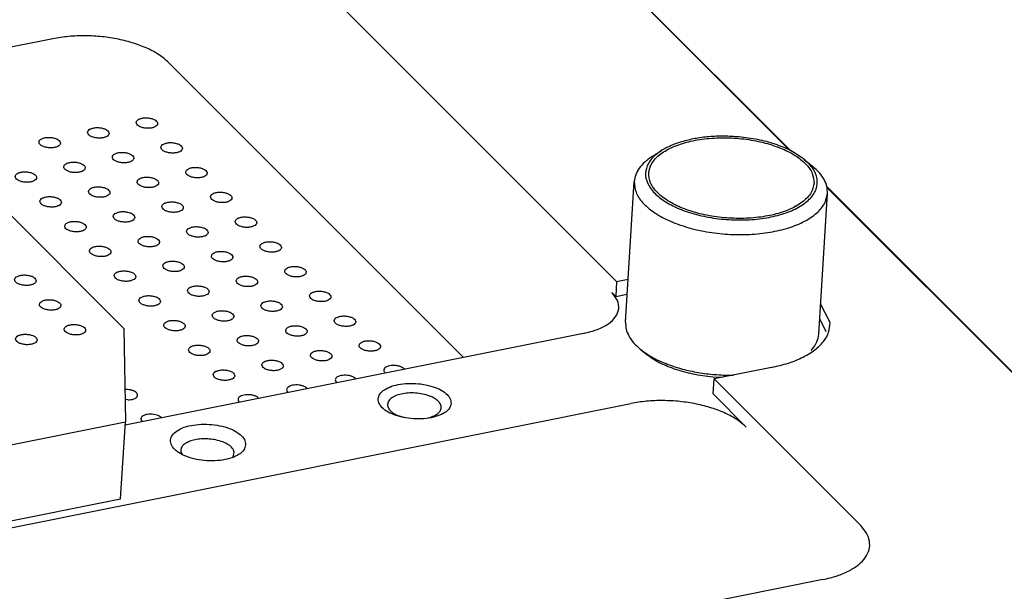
# Model space of a CAD drawing. Header units: inches. Extents: x 155 to 996, y 103 to 697.
# Tile 25 of 81: x 407 to 453, y 350 to 377. Entities that reach past the tile are written whole.
import ezdxf

# ---------------------------------------------------------------- set-up
doc = ezdxf.new("R2010")
doc.units = ezdxf.units.IN

# ---------------------------------------------------------------- blocks, each defined once
blk = doc.blocks.new('PCB2__1', base_point=(377.145, 358.263))
at = {"color": 7, "linetype": 'Continuous'}
for p, q in [((424.318, 360.53), (424.29, 360.548)), ((425.18, 360.727), (425.192, 360.705)), ((422.058, 360.077), (422.03, 360.095)), ((422.92, 360.274), (422.932, 360.252)), ((412.195, 359.763), (412.245, 359.768)), ((419.798, 359.623), (419.771, 359.642)), ((420.66, 359.82), (420.673, 359.799)), ((412.324, 359.28), (412.203, 359.293)), ((417.539, 359.17), (417.511, 359.188)), ((418.401, 359.367), (418.413, 359.345)), ((413.019, 358.263), (412.991, 358.282)), ((413.881, 358.46), (413.893, 358.439))]:
    blk.add_line(p, q, dxfattribs=at)
for points, knots in [([(412.719, 372.196), (412.725, 372.166), (412.738, 372.098), (412.834, 372.023), (412.961, 371.964), (413.119, 371.927), (413.288, 371.917), (413.449, 371.934), (413.584, 371.976), (413.683, 372.04), (413.73, 372.134), (413.695, 372.232), (413.605, 372.308), (413.476, 372.367), (413.318, 372.403), (413.149, 372.413), (412.987, 372.397), (412.854, 372.354), (412.749, 372.291), (412.729, 372.225), (412.719, 372.196)], [0, 0, 0, 0, 0.088201, 0.201564, 0.345167, 0.510862, 0.68451, 0.850206, 0.993808, 1.107172, 1.195372, 1.283573, 1.396937, 1.540539, 1.706235, 1.879883, 2.045578, 2.189181, 2.302544, 2.390745, 2.390745, 2.390745, 2.390745]), ([(410.46, 371.743), (410.465, 371.713), (410.478, 371.645), (410.574, 371.569), (410.701, 371.51), (410.859, 371.474), (411.028, 371.464), (411.189, 371.48), (411.324, 371.523), (411.423, 371.587), (411.47, 371.68), (411.435, 371.779), (411.345, 371.854), (411.216, 371.913), (411.058, 371.95), (410.889, 371.96), (410.728, 371.943), (410.595, 371.901), (410.49, 371.837), (410.469, 371.771), (410.46, 371.743)], [0, 0, 0, 0, 0.088201, 0.201564, 0.345167, 0.510862, 0.68451, 0.850206, 0.993808, 1.107172, 1.195372, 1.283573, 1.396937, 1.540539, 1.706235, 1.879883, 2.045578, 2.189181, 2.302544, 2.390745, 2.390745, 2.390745, 2.390745]), ([(408.2, 371.289), (408.205, 371.26), (408.218, 371.192), (408.314, 371.116), (408.441, 371.057), (408.6, 371.021), (408.768, 371.01), (408.929, 371.027), (409.065, 371.07), (409.163, 371.133), (409.21, 371.227), (409.175, 371.326), (409.085, 371.401), (408.956, 371.46), (408.798, 371.497), (408.63, 371.507), (408.468, 371.49), (408.335, 371.447), (408.23, 371.384), (408.209, 371.318), (408.2, 371.289)], [0, 0, 0, 0, 0.088201, 0.201564, 0.345167, 0.510862, 0.68451, 0.850206, 0.993808, 1.107172, 1.195372, 1.283573, 1.396937, 1.540539, 1.706235, 1.879883, 2.045578, 2.189181, 2.302544, 2.390745, 2.390745, 2.390745, 2.390745]), ([(413.871, 371.043), (413.877, 371.013), (413.889, 370.946), (413.986, 370.87), (414.112, 370.811), (414.271, 370.774), (414.439, 370.764), (414.601, 370.781), (414.736, 370.824), (414.835, 370.887), (414.882, 370.981), (414.846, 371.079), (414.756, 371.155), (414.627, 371.214), (414.469, 371.25), (414.301, 371.261), (414.139, 371.244), (414.006, 371.201), (413.901, 371.138), (413.88, 371.072), (413.871, 371.043)], [0, 0, 0, 0, 0.088201, 0.201564, 0.345167, 0.510862, 0.68451, 0.850206, 0.993808, 1.107172, 1.195372, 1.283573, 1.396937, 1.540539, 1.706235, 1.879883, 2.045578, 2.189181, 2.302544, 2.390745, 2.390745, 2.390745, 2.390745]), ([(411.611, 370.59), (411.617, 370.56), (411.629, 370.492), (411.726, 370.417), (411.853, 370.358), (412.011, 370.321), (412.18, 370.311), (412.341, 370.328), (412.476, 370.37), (412.575, 370.434), (412.622, 370.528), (412.587, 370.626), (412.496, 370.702), (412.367, 370.761), (412.21, 370.797), (412.041, 370.807), (411.879, 370.791), (411.746, 370.748), (411.641, 370.685), (411.62, 370.619), (411.611, 370.59)], [0, 0, 0, 0, 0.088201, 0.201564, 0.345167, 0.510862, 0.68451, 0.850206, 0.993808, 1.107172, 1.195372, 1.283573, 1.396937, 1.540539, 1.706235, 1.879883, 2.045578, 2.189181, 2.302544, 2.390745, 2.390745, 2.390745, 2.390745]), ([(409.351, 370.137), (409.357, 370.107), (409.37, 370.039), (409.466, 369.963), (409.593, 369.904), (409.751, 369.868), (409.92, 369.858), (410.081, 369.874), (410.216, 369.917), (410.315, 369.981), (410.362, 370.074), (410.327, 370.173), (410.237, 370.248), (410.108, 370.307), (409.95, 370.344), (409.781, 370.354), (409.62, 370.337), (409.486, 370.295), (409.382, 370.231), (409.361, 370.165), (409.351, 370.137)], [0, 0, 0, 0, 0.088201, 0.201564, 0.345167, 0.510862, 0.68451, 0.850206, 0.993808, 1.107172, 1.195372, 1.283573, 1.396937, 1.540539, 1.706235, 1.879883, 2.045578, 2.189181, 2.302544, 2.390745, 2.390745, 2.390745, 2.390745]), ([(415.023, 369.89), (415.028, 369.861), (415.041, 369.793), (415.137, 369.717), (415.264, 369.658), (415.423, 369.622), (415.591, 369.611), (415.752, 369.628), (415.887, 369.671), (415.986, 369.735), (416.033, 369.828), (415.998, 369.927), (415.908, 370.002), (415.779, 370.061), (415.621, 370.098), (415.453, 370.108), (415.291, 370.091), (415.158, 370.048), (415.053, 369.985), (415.032, 369.919), (415.023, 369.89)], [0, 0, 0, 0, 0.088201, 0.201564, 0.345167, 0.510862, 0.68451, 0.850206, 0.993808, 1.107172, 1.195372, 1.283573, 1.396937, 1.540539, 1.706235, 1.879883, 2.045578, 2.189181, 2.302544, 2.390745, 2.390745, 2.390745, 2.390745]), ([(407.092, 369.683), (407.097, 369.654), (407.11, 369.586), (407.206, 369.51), (407.333, 369.451), (407.492, 369.415), (407.66, 369.404), (407.821, 369.421), (407.957, 369.464), (408.055, 369.527), (408.102, 369.621), (408.067, 369.72), (407.977, 369.795), (407.848, 369.854), (407.69, 369.89), (407.522, 369.901), (407.36, 369.884), (407.227, 369.841), (407.122, 369.778), (407.101, 369.712), (407.092, 369.683)], [0, 0, 0, 0, 0.088201, 0.201564, 0.345167, 0.510862, 0.68451, 0.850206, 0.993808, 1.107172, 1.195372, 1.283573, 1.396937, 1.540539, 1.706235, 1.879883, 2.045578, 2.189181, 2.302544, 2.390745, 2.390745, 2.390745, 2.390745]), ([(412.763, 369.437), (412.768, 369.407), (412.781, 369.34), (412.877, 369.264), (413.004, 369.205), (413.163, 369.168), (413.331, 369.158), (413.492, 369.175), (413.628, 369.218), (413.727, 369.281), (413.774, 369.375), (413.738, 369.473), (413.648, 369.549), (413.519, 369.608), (413.361, 369.644), (413.193, 369.655), (413.031, 369.638), (412.898, 369.595), (412.793, 369.532), (412.772, 369.466), (412.763, 369.437)], [0, 0, 0, 0, 0.088201, 0.201564, 0.345167, 0.510862, 0.68451, 0.850206, 0.993808, 1.107172, 1.195372, 1.283573, 1.396937, 1.540539, 1.706235, 1.879883, 2.045578, 2.189181, 2.302544, 2.390745, 2.390745, 2.390745, 2.390745]), ([(410.503, 368.984), (410.509, 368.954), (410.521, 368.886), (410.618, 368.811), (410.744, 368.752), (410.903, 368.715), (411.072, 368.705), (411.233, 368.722), (411.368, 368.764), (411.467, 368.828), (411.514, 368.922), (411.479, 369.02), (411.388, 369.096), (411.259, 369.155), (411.102, 369.191), (410.933, 369.201), (410.771, 369.185), (410.638, 369.142), (410.533, 369.078), (410.512, 369.013), (410.503, 368.984)], [0, 0, 0, 0, 0.088201, 0.201564, 0.345167, 0.510862, 0.68451, 0.850206, 0.993808, 1.107172, 1.195372, 1.283573, 1.396937, 1.540539, 1.706235, 1.879883, 2.045578, 2.189181, 2.302544, 2.390745, 2.390745, 2.390745, 2.390745]), ([(408.243, 368.531), (408.249, 368.501), (408.262, 368.433), (408.358, 368.357), (408.485, 368.298), (408.643, 368.262), (408.812, 368.251), (408.973, 368.268), (409.108, 368.311), (409.207, 368.375), (409.254, 368.468), (409.219, 368.567), (409.129, 368.642), (409, 368.701), (408.842, 368.738), (408.673, 368.748), (408.511, 368.731), (408.378, 368.689), (408.273, 368.625), (408.253, 368.559), (408.243, 368.531)], [0, 0, 0, 0, 0.088201, 0.201564, 0.345167, 0.510862, 0.68451, 0.850206, 0.993808, 1.107172, 1.195372, 1.283573, 1.396937, 1.540539, 1.706235, 1.879883, 2.045578, 2.189181, 2.302544, 2.390745, 2.390745, 2.390745, 2.390745]), ([(416.174, 368.738), (416.18, 368.708), (416.193, 368.64), (416.289, 368.564), (416.416, 368.505), (416.574, 368.469), (416.743, 368.459), (416.904, 368.475), (417.039, 368.518), (417.138, 368.582), (417.185, 368.675), (417.15, 368.774), (417.06, 368.849), (416.931, 368.908), (416.773, 368.945), (416.604, 368.955), (416.442, 368.938), (416.309, 368.896), (416.204, 368.832), (416.184, 368.766), (416.174, 368.738)], [0, 0, 0, 0, 0.088201, 0.201564, 0.345167, 0.510862, 0.68451, 0.850206, 0.993808, 1.107172, 1.195372, 1.283573, 1.396937, 1.540539, 1.706235, 1.879883, 2.045578, 2.189181, 2.302544, 2.390745, 2.390745, 2.390745, 2.390745]), ([(413.915, 368.284), (413.92, 368.255), (413.933, 368.187), (414.029, 368.111), (414.156, 368.052), (414.314, 368.016), (414.483, 368.005), (414.644, 368.022), (414.779, 368.065), (414.878, 368.128), (414.925, 368.222), (414.89, 368.321), (414.8, 368.396), (414.671, 368.455), (414.513, 368.492), (414.344, 368.502), (414.183, 368.485), (414.05, 368.442), (413.945, 368.379), (413.924, 368.313), (413.915, 368.284)], [0, 0, 0, 0, 0.088201, 0.201564, 0.345167, 0.510862, 0.68451, 0.850206, 0.993808, 1.107172, 1.195372, 1.283573, 1.396937, 1.540539, 1.706235, 1.879883, 2.045578, 2.189181, 2.302544, 2.390745, 2.390745, 2.390745, 2.390745]), ([(411.655, 367.831), (411.66, 367.801), (411.673, 367.734), (411.769, 367.658), (411.896, 367.599), (412.055, 367.562), (412.223, 367.552), (412.384, 367.569), (412.52, 367.612), (412.618, 367.675), (412.665, 367.769), (412.63, 367.867), (412.54, 367.943), (412.411, 368.002), (412.253, 368.038), (412.085, 368.049), (411.923, 368.032), (411.79, 367.989), (411.685, 367.926), (411.664, 367.86), (411.655, 367.831)], [0, 0, 0, 0, 0.088201, 0.201564, 0.345167, 0.510862, 0.68451, 0.850206, 0.993808, 1.107172, 1.195372, 1.283573, 1.396937, 1.540539, 1.706235, 1.879883, 2.045578, 2.189181, 2.302544, 2.390745, 2.390745, 2.390745, 2.390745]), ([(417.326, 367.585), (417.332, 367.555), (417.344, 367.487), (417.441, 367.412), (417.567, 367.353), (417.726, 367.316), (417.894, 367.306), (418.056, 367.323), (418.191, 367.365), (418.29, 367.429), (418.337, 367.523), (418.301, 367.621), (418.211, 367.697), (418.082, 367.756), (417.924, 367.792), (417.756, 367.802), (417.594, 367.786), (417.461, 367.743), (417.356, 367.68), (417.335, 367.614), (417.326, 367.585)], [0, 0, 0, 0, 0.088201, 0.201564, 0.345167, 0.510862, 0.68451, 0.850206, 0.993808, 1.107172, 1.195372, 1.283573, 1.396937, 1.540539, 1.706235, 1.879883, 2.045578, 2.189181, 2.302544, 2.390745, 2.390745, 2.390745, 2.390745]), ([(409.395, 367.378), (409.401, 367.348), (409.413, 367.28), (409.51, 367.204), (409.636, 367.146), (409.795, 367.109), (409.963, 367.099), (410.125, 367.116), (410.26, 367.158), (410.359, 367.222), (410.406, 367.315), (410.371, 367.414), (410.28, 367.489), (410.151, 367.548), (409.993, 367.585), (409.825, 367.595), (409.663, 367.579), (409.53, 367.536), (409.425, 367.472), (409.404, 367.407), (409.395, 367.378)], [0, 0, 0, 0, 0.088201, 0.201564, 0.345167, 0.510862, 0.68451, 0.850206, 0.993808, 1.107172, 1.195372, 1.283573, 1.396937, 1.540539, 1.706235, 1.879883, 2.045578, 2.189181, 2.302544, 2.390745, 2.390745, 2.390745, 2.390745]), ([(415.066, 367.132), (415.072, 367.102), (415.084, 367.034), (415.181, 366.958), (415.308, 366.899), (415.466, 366.863), (415.635, 366.853), (415.796, 366.869), (415.931, 366.912), (416.03, 366.976), (416.077, 367.069), (416.042, 367.168), (415.951, 367.243), (415.822, 367.302), (415.665, 367.339), (415.496, 367.349), (415.334, 367.332), (415.201, 367.29), (415.096, 367.226), (415.075, 367.16), (415.066, 367.132)], [0, 0, 0, 0, 0.088201, 0.201564, 0.345167, 0.510862, 0.68451, 0.850206, 0.993808, 1.107172, 1.195372, 1.283573, 1.396937, 1.540539, 1.706235, 1.879883, 2.045578, 2.189181, 2.302544, 2.390745, 2.390745, 2.390745, 2.390745]), ([(412.806, 366.678), (412.812, 366.649), (412.825, 366.581), (412.921, 366.505), (413.048, 366.446), (413.206, 366.41), (413.375, 366.399), (413.536, 366.416), (413.671, 366.459), (413.77, 366.522), (413.817, 366.616), (413.782, 366.715), (413.692, 366.79), (413.563, 366.849), (413.405, 366.885), (413.236, 366.896), (413.075, 366.879), (412.941, 366.836), (412.837, 366.773), (412.816, 366.707), (412.806, 366.678)], [0, 0, 0, 0, 0.088201, 0.201564, 0.345167, 0.510862, 0.68451, 0.850206, 0.993808, 1.107172, 1.195372, 1.283573, 1.396937, 1.540539, 1.706235, 1.879883, 2.045578, 2.189181, 2.302544, 2.390745, 2.390745, 2.390745, 2.390745]), ([(410.547, 366.225), (410.552, 366.195), (410.565, 366.127), (410.661, 366.052), (410.788, 365.993), (410.947, 365.956), (411.115, 365.946), (411.276, 365.963), (411.412, 366.005), (411.51, 366.069), (411.557, 366.163), (411.522, 366.261), (411.432, 366.337), (411.303, 366.396), (411.145, 366.432), (410.977, 366.443), (410.815, 366.426), (410.682, 366.383), (410.577, 366.32), (410.556, 366.254), (410.547, 366.225)], [0, 0, 0, 0, 0.088201, 0.201564, 0.345167, 0.510862, 0.68451, 0.850206, 0.993808, 1.107172, 1.195372, 1.283573, 1.396937, 1.540539, 1.706235, 1.879883, 2.045578, 2.189181, 2.302544, 2.390745, 2.390745, 2.390745, 2.390745]), ([(418.478, 366.432), (418.483, 366.402), (418.496, 366.335), (418.592, 366.259), (418.719, 366.2), (418.878, 366.163), (419.046, 366.153), (419.207, 366.17), (419.342, 366.213), (419.441, 366.276), (419.488, 366.37), (419.453, 366.468), (419.363, 366.544), (419.234, 366.603), (419.076, 366.639), (418.908, 366.65), (418.746, 366.633), (418.613, 366.59), (418.508, 366.527), (418.487, 366.461), (418.478, 366.432)], [0, 0, 0, 0, 0.088201, 0.201564, 0.345167, 0.510862, 0.68451, 0.850206, 0.993808, 1.107172, 1.195372, 1.283573, 1.396937, 1.540539, 1.706235, 1.879883, 2.045578, 2.189181, 2.302544, 2.390745, 2.390745, 2.390745, 2.390745]), ([(416.218, 365.979), (416.223, 365.949), (416.236, 365.881), (416.332, 365.806), (416.459, 365.747), (416.618, 365.71), (416.786, 365.7), (416.947, 365.717), (417.083, 365.759), (417.182, 365.823), (417.229, 365.917), (417.193, 366.015), (417.103, 366.091), (416.974, 366.15), (416.816, 366.186), (416.648, 366.196), (416.486, 366.18), (416.353, 366.137), (416.248, 366.073), (416.227, 366.008), (416.218, 365.979)], [0, 0, 0, 0, 0.088201, 0.201564, 0.345167, 0.510862, 0.68451, 0.850206, 0.993808, 1.107172, 1.195372, 1.283573, 1.396937, 1.540539, 1.706235, 1.879883, 2.045578, 2.189181, 2.302544, 2.390745, 2.390745, 2.390745, 2.390745]), ([(413.958, 365.526), (413.964, 365.496), (413.976, 365.428), (414.073, 365.352), (414.199, 365.293), (414.358, 365.257), (414.527, 365.246), (414.688, 365.263), (414.823, 365.306), (414.922, 365.37), (414.969, 365.463), (414.934, 365.562), (414.843, 365.637), (414.714, 365.696), (414.557, 365.733), (414.388, 365.743), (414.226, 365.726), (414.093, 365.684), (413.988, 365.62), (413.967, 365.554), (413.958, 365.526)], [0, 0, 0, 0, 0.088201, 0.201564, 0.345167, 0.510862, 0.68451, 0.850206, 0.993808, 1.107172, 1.195372, 1.283573, 1.396937, 1.540539, 1.706235, 1.879883, 2.045578, 2.189181, 2.302544, 2.390745, 2.390745, 2.390745, 2.390745]), ([(419.629, 365.279), (419.635, 365.25), (419.648, 365.182), (419.744, 365.106), (419.871, 365.047), (420.029, 365.011), (420.198, 365), (420.359, 365.017), (420.494, 365.06), (420.593, 365.123), (420.64, 365.217), (420.605, 365.316), (420.515, 365.391), (420.386, 365.45), (420.228, 365.487), (420.059, 365.497), (419.897, 365.48), (419.764, 365.437), (419.659, 365.374), (419.639, 365.308), (419.629, 365.279)], [0, 0, 0, 0, 0.088201, 0.201564, 0.345167, 0.510862, 0.68451, 0.850206, 0.993808, 1.107172, 1.195372, 1.283573, 1.396937, 1.540539, 1.706235, 1.879883, 2.045578, 2.189181, 2.302544, 2.390745, 2.390745, 2.390745, 2.390745]), ([(411.698, 365.072), (411.704, 365.043), (411.717, 364.975), (411.813, 364.899), (411.94, 364.84), (412.098, 364.804), (412.267, 364.793), (412.428, 364.81), (412.563, 364.853), (412.662, 364.916), (412.709, 365.01), (412.674, 365.109), (412.584, 365.184), (412.455, 365.243), (412.297, 365.279), (412.128, 365.29), (411.966, 365.273), (411.833, 365.23), (411.728, 365.167), (411.708, 365.101), (411.698, 365.072)], [0, 0, 0, 0, 0.088201, 0.201564, 0.345167, 0.510862, 0.68451, 0.850206, 0.993808, 1.107172, 1.195372, 1.283573, 1.396937, 1.540539, 1.706235, 1.879883, 2.045578, 2.189181, 2.302544, 2.390745, 2.390745, 2.390745, 2.390745]), ([(417.37, 364.826), (417.375, 364.796), (417.388, 364.729), (417.484, 364.653), (417.611, 364.594), (417.769, 364.557), (417.938, 364.547), (418.099, 364.564), (418.234, 364.607), (418.333, 364.67), (418.38, 364.764), (418.345, 364.862), (418.255, 364.938), (418.126, 364.997), (417.968, 365.033), (417.799, 365.044), (417.638, 365.027), (417.505, 364.984), (417.4, 364.921), (417.379, 364.855), (417.37, 364.826)], [0, 0, 0, 0, 0.088201, 0.201564, 0.345167, 0.510862, 0.68451, 0.850206, 0.993808, 1.107172, 1.195372, 1.283573, 1.396937, 1.540539, 1.706235, 1.879883, 2.045578, 2.189181, 2.302544, 2.390745, 2.390745, 2.390745, 2.390745]), ([(415.11, 364.373), (415.115, 364.343), (415.128, 364.275), (415.224, 364.199), (415.351, 364.141), (415.51, 364.104), (415.678, 364.094), (415.839, 364.111), (415.975, 364.153), (416.073, 364.217), (416.12, 364.31), (416.085, 364.409), (415.995, 364.484), (415.866, 364.543), (415.708, 364.58), (415.54, 364.59), (415.378, 364.574), (415.245, 364.531), (415.14, 364.467), (415.119, 364.402), (415.11, 364.373)], [0, 0, 0, 0, 0.088201, 0.201564, 0.345167, 0.510862, 0.68451, 0.850206, 0.993808, 1.107172, 1.195372, 1.283573, 1.396937, 1.540539, 1.706235, 1.879883, 2.045578, 2.189181, 2.302544, 2.390745, 2.390745, 2.390745, 2.390745]), ([(412.85, 363.92), (412.856, 363.89), (412.868, 363.822), (412.965, 363.746), (413.091, 363.687), (413.25, 363.651), (413.418, 363.64), (413.58, 363.657), (413.715, 363.7), (413.814, 363.764), (413.861, 363.857), (413.826, 363.956), (413.735, 364.031), (413.606, 364.09), (413.448, 364.127), (413.28, 364.137), (413.118, 364.12), (412.985, 364.077), (412.88, 364.014), (412.859, 363.948), (412.85, 363.92)], [0, 0, 0, 0, 0.088201, 0.201564, 0.345167, 0.510862, 0.68451, 0.850206, 0.993808, 1.107172, 1.195372, 1.283573, 1.396937, 1.540539, 1.706235, 1.879883, 2.045578, 2.189181, 2.302544, 2.390745, 2.390745, 2.390745, 2.390745]), ([(420.781, 364.127), (420.787, 364.097), (420.799, 364.029), (420.896, 363.953), (421.022, 363.894), (421.181, 363.858), (421.349, 363.848), (421.511, 363.864), (421.646, 363.907), (421.745, 363.971), (421.792, 364.064), (421.756, 364.163), (421.666, 364.238), (421.537, 364.297), (421.379, 364.334), (421.211, 364.344), (421.049, 364.327), (420.916, 364.285), (420.811, 364.221), (420.79, 364.155), (420.781, 364.127)], [0, 0, 0, 0, 0.088201, 0.201564, 0.345167, 0.510862, 0.68451, 0.850206, 0.993808, 1.107172, 1.195372, 1.283573, 1.396937, 1.540539, 1.706235, 1.879883, 2.045578, 2.189181, 2.302544, 2.390745, 2.390745, 2.390745, 2.390745]), ([(418.521, 363.673), (418.527, 363.644), (418.539, 363.576), (418.636, 363.5), (418.763, 363.441), (418.921, 363.405), (419.09, 363.394), (419.251, 363.411), (419.386, 363.454), (419.485, 363.517), (419.532, 363.611), (419.497, 363.71), (419.406, 363.785), (419.277, 363.844), (419.12, 363.88), (418.951, 363.891), (418.789, 363.874), (418.656, 363.831), (418.551, 363.768), (418.53, 363.702), (418.521, 363.673)], [0, 0, 0, 0, 0.088201, 0.201564, 0.345167, 0.510862, 0.68451, 0.850206, 0.993808, 1.107172, 1.195372, 1.283573, 1.396937, 1.540539, 1.706235, 1.879883, 2.045578, 2.189181, 2.302544, 2.390745, 2.390745, 2.390745, 2.390745]), ([(416.261, 363.22), (416.267, 363.19), (416.28, 363.122), (416.376, 363.047), (416.503, 362.988), (416.661, 362.951), (416.83, 362.941), (416.991, 362.958), (417.126, 363), (417.225, 363.064), (417.272, 363.158), (417.237, 363.256), (417.147, 363.332), (417.018, 363.391), (416.86, 363.427), (416.691, 363.438), (416.53, 363.421), (416.396, 363.378), (416.292, 363.315), (416.271, 363.249), (416.261, 363.22)], [0, 0, 0, 0, 0.088201, 0.201564, 0.345167, 0.510862, 0.68451, 0.850206, 0.993808, 1.107172, 1.195372, 1.283573, 1.396937, 1.540539, 1.706235, 1.879883, 2.045578, 2.189181, 2.302544, 2.390745, 2.390745, 2.390745, 2.390745]), ([(421.933, 362.974), (421.938, 362.944), (421.951, 362.876), (422.047, 362.801), (422.174, 362.742), (422.333, 362.705), (422.501, 362.695), (422.662, 362.712), (422.797, 362.754), (422.896, 362.818), (422.943, 362.912), (422.908, 363.01), (422.818, 363.086), (422.689, 363.145), (422.531, 363.181), (422.363, 363.191), (422.201, 363.175), (422.068, 363.132), (421.963, 363.068), (421.942, 363.003), (421.933, 362.974)], [0, 0, 0, 0, 0.088201, 0.201564, 0.345167, 0.510862, 0.68451, 0.850206, 0.993808, 1.107172, 1.195372, 1.283573, 1.396937, 1.540539, 1.706235, 1.879883, 2.045578, 2.189181, 2.302544, 2.390745, 2.390745, 2.390745, 2.390745]), ([(414.002, 362.767), (414.007, 362.737), (414.02, 362.669), (414.116, 362.593), (414.243, 362.535), (414.402, 362.498), (414.57, 362.488), (414.731, 362.504), (414.867, 362.547), (414.965, 362.611), (415.012, 362.704), (414.977, 362.803), (414.887, 362.878), (414.758, 362.937), (414.6, 362.974), (414.432, 362.984), (414.27, 362.968), (414.137, 362.925), (414.032, 362.861), (414.011, 362.796), (414.002, 362.767)], [0, 0, 0, 0, 0.088201, 0.201564, 0.345167, 0.510862, 0.68451, 0.850206, 0.993808, 1.107172, 1.195372, 1.283573, 1.396937, 1.540539, 1.706235, 1.879883, 2.045578, 2.189181, 2.302544, 2.390745, 2.390745, 2.390745, 2.390745]), ([(419.673, 362.521), (419.678, 362.491), (419.691, 362.423), (419.787, 362.347), (419.914, 362.288), (420.073, 362.252), (420.241, 362.241), (420.402, 362.258), (420.538, 362.301), (420.637, 362.365), (420.684, 362.458), (420.648, 362.557), (420.558, 362.632), (420.429, 362.691), (420.271, 362.728), (420.103, 362.738), (419.941, 362.721), (419.808, 362.679), (419.703, 362.615), (419.682, 362.549), (419.673, 362.521)], [0, 0, 0, 0, 0.088201, 0.201564, 0.345167, 0.510862, 0.68451, 0.850206, 0.993808, 1.107172, 1.195372, 1.283573, 1.396937, 1.540539, 1.706235, 1.879883, 2.045578, 2.189181, 2.302544, 2.390745, 2.390745, 2.390745, 2.390745]), ([(417.413, 362.067), (417.419, 362.038), (417.431, 361.97), (417.528, 361.894), (417.654, 361.835), (417.813, 361.799), (417.982, 361.788), (418.143, 361.805), (418.278, 361.848), (418.377, 361.911), (418.424, 362.005), (418.389, 362.104), (418.298, 362.179), (418.169, 362.238), (418.012, 362.274), (417.843, 362.285), (417.681, 362.268), (417.548, 362.225), (417.443, 362.162), (417.422, 362.096), (417.413, 362.067)], [0, 0, 0, 0, 0.088201, 0.201564, 0.345167, 0.510862, 0.68451, 0.850206, 0.993808, 1.107172, 1.195372, 1.283573, 1.396937, 1.540539, 1.706235, 1.879883, 2.045578, 2.189181, 2.302544, 2.390745, 2.390745, 2.390745, 2.390745]), ([(415.153, 361.614), (415.159, 361.584), (415.172, 361.516), (415.268, 361.441), (415.395, 361.382), (415.553, 361.345), (415.722, 361.335), (415.883, 361.352), (416.018, 361.394), (416.117, 361.458), (416.164, 361.552), (416.129, 361.65), (416.039, 361.726), (415.91, 361.785), (415.752, 361.821), (415.583, 361.832), (415.421, 361.815), (415.288, 361.772), (415.183, 361.709), (415.163, 361.643), (415.153, 361.614)], [0, 0, 0, 0, 0.088201, 0.201564, 0.345167, 0.510862, 0.68451, 0.850206, 0.993808, 1.107172, 1.195372, 1.283573, 1.396937, 1.540539, 1.706235, 1.879883, 2.045578, 2.189181, 2.302544, 2.390745, 2.390745, 2.390745, 2.390745]), ([(423.084, 361.821), (423.09, 361.791), (423.103, 361.724), (423.199, 361.648), (423.326, 361.589), (423.484, 361.552), (423.653, 361.542), (423.814, 361.559), (423.949, 361.602), (424.048, 361.665), (424.095, 361.759), (424.06, 361.857), (423.97, 361.933), (423.841, 361.992), (423.683, 362.028), (423.514, 362.039), (423.352, 362.022), (423.219, 361.979), (423.114, 361.916), (423.094, 361.85), (423.084, 361.821)], [0, 0, 0, 0, 0.088201, 0.201564, 0.345167, 0.510862, 0.68451, 0.850206, 0.993808, 1.107172, 1.195372, 1.283573, 1.396937, 1.540539, 1.706235, 1.879883, 2.045578, 2.189181, 2.302544, 2.390745, 2.390745, 2.390745, 2.390745]), ([(420.825, 361.368), (420.83, 361.338), (420.843, 361.27), (420.939, 361.194), (421.066, 361.136), (421.224, 361.099), (421.393, 361.089), (421.554, 361.106), (421.689, 361.148), (421.788, 361.212), (421.835, 361.305), (421.8, 361.404), (421.71, 361.479), (421.581, 361.538), (421.423, 361.575), (421.254, 361.585), (421.093, 361.569), (420.96, 361.526), (420.855, 361.462), (420.834, 361.397), (420.825, 361.368)], [0, 0, 0, 0, 0.088201, 0.201564, 0.345167, 0.510862, 0.68451, 0.850206, 0.993808, 1.107172, 1.195372, 1.283573, 1.396937, 1.540539, 1.706235, 1.879883, 2.045578, 2.189181, 2.302544, 2.390745, 2.390745, 2.390745, 2.390745]), ([(418.565, 360.915), (418.57, 360.885), (418.583, 360.817), (418.679, 360.741), (418.806, 360.682), (418.965, 360.646), (419.133, 360.635), (419.294, 360.652), (419.43, 360.695), (419.528, 360.759), (419.575, 360.852), (419.54, 360.951), (419.45, 361.026), (419.321, 361.085), (419.163, 361.122), (418.995, 361.132), (418.833, 361.115), (418.7, 361.072), (418.595, 361.009), (418.574, 360.943), (418.565, 360.915)], [0, 0, 0, 0, 0.088201, 0.201564, 0.345167, 0.510862, 0.68451, 0.850206, 0.993808, 1.107172, 1.195372, 1.283573, 1.396937, 1.540539, 1.706235, 1.879883, 2.045578, 2.189181, 2.302544, 2.390745, 2.390745, 2.390745, 2.390745]), ([(425.18, 360.727), (425.15, 360.75), (425.085, 360.802), (424.957, 360.848), (424.812, 360.878), (424.659, 360.885), (424.513, 360.87), (424.388, 360.833), (424.292, 360.779), (424.234, 360.705), (424.234, 360.615), (424.271, 360.572), (424.29, 360.548)], [0, 0, 0, 0, 0.112943, 0.249072, 0.400729, 0.557109, 0.706577, 0.83873, 0.946847, 1.031823, 1.107755, 1.196524, 1.196524, 1.196524, 1.196524]), ([(416.305, 360.461), (416.311, 360.432), (416.323, 360.364), (416.42, 360.288), (416.546, 360.229), (416.705, 360.193), (416.873, 360.182), (417.035, 360.199), (417.17, 360.242), (417.269, 360.305), (417.316, 360.399), (417.281, 360.498), (417.19, 360.573), (417.061, 360.632), (416.903, 360.668), (416.735, 360.679), (416.573, 360.662), (416.44, 360.619), (416.335, 360.556), (416.314, 360.49), (416.305, 360.461)], [0, 0, 0, 0, 0.088201, 0.201564, 0.345167, 0.510862, 0.68451, 0.850206, 0.993808, 1.107172, 1.195372, 1.283573, 1.396937, 1.540539, 1.706235, 1.879883, 2.045578, 2.189181, 2.302544, 2.390745, 2.390745, 2.390745, 2.390745]), ([(422.92, 360.274), (422.89, 360.297), (422.825, 360.349), (422.698, 360.395), (422.552, 360.424), (422.399, 360.432), (422.254, 360.416), (422.128, 360.38), (422.033, 360.326), (421.974, 360.252), (421.974, 360.161), (422.011, 360.118), (422.03, 360.095)], [0, 0, 0, 0, 0.112944, 0.249074, 0.400732, 0.557113, 0.706581, 0.838735, 0.946851, 1.031826, 1.107759, 1.19653, 1.19653, 1.19653, 1.19653]), ([(420.66, 359.82), (420.631, 359.844), (420.565, 359.896), (420.438, 359.941), (420.293, 359.971), (420.14, 359.978), (419.994, 359.963), (419.868, 359.927), (419.773, 359.872), (419.715, 359.799), (419.715, 359.708), (419.751, 359.665), (419.771, 359.642)], [0, 0, 0, 0, 0.112943, 0.249073, 0.400731, 0.557112, 0.706579, 0.838733, 0.94685, 1.031825, 1.107758, 1.196528, 1.196528, 1.196528, 1.196528]), ([(412.324, 359.28), (412.375, 359.282), (412.471, 359.285), (412.603, 359.317), (412.706, 359.367), (412.776, 359.436), (412.791, 359.524), (412.745, 359.606), (412.66, 359.672), (412.541, 359.724), (412.399, 359.76), (412.297, 359.765), (412.245, 359.768)], [0, 0, 0, 0, 0.152257, 0.289565, 0.403998, 0.494033, 0.570146, 0.654044, 0.760663, 0.89153, 1.04024, 1.196534, 1.196534, 1.196534, 1.196534]), ([(418.401, 359.367), (418.371, 359.39), (418.306, 359.442), (418.178, 359.488), (418.033, 359.518), (417.88, 359.525), (417.734, 359.51), (417.608, 359.474), (417.513, 359.419), (417.455, 359.345), (417.455, 359.255), (417.491, 359.212), (417.511, 359.188)], [0, 0, 0, 0, 0.112943, 0.249074, 0.400731, 0.557112, 0.70658, 0.838734, 0.94685, 1.031825, 1.107758, 1.196528, 1.196528, 1.196528, 1.196528]), ([(413.397, 358.615), (413.344, 358.613), (413.244, 358.61), (413.108, 358.575), (413.004, 358.521), (412.938, 358.447), (412.933, 358.351), (412.971, 358.306), (412.991, 358.282)], [0, 0, 0, 0, 0.1583312, 0.300016, 0.4164424, 0.5070257, 0.5859937, 0.6779779, 0.6779779, 0.6779779, 0.6779779]), ([(413.881, 358.46), (413.854, 358.482), (413.793, 358.531), (413.676, 358.576), (413.542, 358.608), (413.446, 358.613), (413.397, 358.615)], [0, 0, 0, 0, 0.105197, 0.2310812, 0.3716755, 0.5183208, 0.5183208, 0.5183208, 0.5183208])]:
    blk.add_open_spline(points, degree=3, knots=knots, dxfattribs=at)
blk = doc.blocks.new('E8021-26512__14', base_point=(337.744, 350.826))
at = {"color": 7, "linetype": 'Continuous'}
for p, q in [((412.151, 362.605), (364.27, 410.531)), ((412.151, 362.605), (412.219, 358.26)), ((393.002, 354.406), (412.219, 358.26)), ((411.998, 354.681), (412.219, 358.26)), ((392.781, 350.826), (411.998, 354.681))]:
    blk.add_line(p, q, dxfattribs=at)
for points in [[(408.067, 364.82), (408.061, 364.85), (408.049, 364.918), (407.952, 364.994), (407.826, 365.052), (407.667, 365.089), (407.499, 365.099), (407.337, 365.083), (407.202, 365.04), (407.103, 364.976), (407.056, 364.883), (407.091, 364.784), (407.182, 364.709), (407.311, 364.65), (407.469, 364.613), (407.637, 364.603), (407.799, 364.619), (407.932, 364.662), (408.037, 364.726), (408.058, 364.791), (408.067, 364.82)], [(409.219, 363.667), (409.213, 363.697), (409.2, 363.765), (409.104, 363.841), (408.977, 363.9), (408.819, 363.936), (408.65, 363.947), (408.489, 363.93), (408.354, 363.887), (408.255, 363.823), (408.208, 363.73), (408.243, 363.631), (408.333, 363.556), (408.462, 363.497), (408.62, 363.46), (408.789, 363.45), (408.951, 363.467), (409.084, 363.51), (409.188, 363.573), (409.209, 363.639), (409.219, 363.667)], [(410.37, 362.515), (410.365, 362.544), (410.352, 362.612), (410.256, 362.688), (410.129, 362.747), (409.97, 362.783), (409.802, 362.794), (409.641, 362.777), (409.505, 362.734), (409.407, 362.671), (409.36, 362.577), (409.395, 362.478), (409.485, 362.403), (409.614, 362.344), (409.772, 362.308), (409.94, 362.297), (410.102, 362.314), (410.235, 362.357), (410.34, 362.42), (410.361, 362.486), (410.37, 362.515)], [(408.11, 362.061), (408.105, 362.091), (408.092, 362.159), (407.996, 362.235), (407.869, 362.294), (407.711, 362.33), (407.542, 362.34), (407.381, 362.324), (407.246, 362.281), (407.147, 362.217), (407.1, 362.124), (407.135, 362.025), (407.225, 361.95), (407.354, 361.891), (407.512, 361.854), (407.681, 361.844), (407.842, 361.861), (407.975, 361.903), (408.08, 361.967), (408.101, 362.033), (408.11, 362.061)]]:
    blk.add_open_spline(points, degree=3, knots=[0, 0, 0, 0, 0.088201, 0.201564, 0.345167, 0.510862, 0.68451, 0.850206, 0.993808, 1.107172, 1.195372, 1.283573, 1.396937, 1.540539, 1.706235, 1.879883, 2.045578, 2.189181, 2.302544, 2.390745, 2.390745, 2.390745, 2.390745], dxfattribs=at)
blk = doc.blocks.new('E8021-66412_MUXIP01_2', base_point=(337.744, 350.826))
blk.add_blockref('E8021-26512__14', (337.744, 350.826))
blk = doc.blocks.new('E8021-24140', base_point=(199.013, 250.256))
at = {"color": 7, "linetype": 'Continuous'}
for p, q in [((443.113, 370.897), (432.725, 381.294)), ((443.186, 370.859), (432.754, 381.3)), ((420.937, 378.93), (435.062, 364.791)), ((408.848, 376.094), (400.373, 374.394)), ((427.943, 361.257), (414.221, 374.993)), ((461.918, 352.109), (444.836, 369.207)), ((461.813, 352.179), (444.846, 369.162)), ((435.062, 364.791), (435.019, 364.093)), ((435.062, 364.791), (435.603, 364.9)), ((434.837, 364.274), (435.019, 364.093)), ((435.019, 364.093), (435.56, 364.201)), ((444.989, 362.877), (444.549, 363.747)), ((444.807, 362.453), (444.506, 363.048)), ((433.529, 362.377), (412.209, 358.101)), ((442.265, 360.788), (439.596, 360.253)), ((439.553, 359.554), (439.596, 360.253)), ((446.397, 353.445), (439.596, 360.253)), ((439.553, 359.554), (441.095, 358.011)), ((349.86, 341.89), (435.722, 359.113)), ((424.847, 358.571), (425.213, 358.454)), ((414.791, 356.869), (414.86, 356.746)), ((417.225, 356.624), (417.28, 356.847)), ((444.652, 350.916), (358.79, 333.693))]:
    blk.add_line(p, q, dxfattribs=at)
for points, knots in [([(414.221, 374.993), (414.084, 375.112), (413.79, 375.366), (413.239, 375.654), (412.601, 375.9), (411.888, 376.082), (411.129, 376.198), (410.353, 376.24), (409.587, 376.216), (409.091, 376.134), (408.848, 376.094)], [0, 0, 0, 0, 0.542365, 1.162464, 1.851045, 2.592249, 3.366058, 4.150163, 4.921564, 5.658113, 5.658113, 5.658113, 5.658113]), ([(433.529, 362.377), (433.746, 362.43), (434.15, 362.528), (434.665, 362.788), (435.028, 363.114), (435.198, 363.514), (435.123, 363.943), (434.938, 364.158), (434.837, 364.274)], [0, 0, 0, 0, 0.670461, 1.243339, 1.712803, 2.106536, 2.493305, 2.946677, 2.946677, 2.946677, 2.946677]), ([(442.265, 360.788), (442.53, 360.85), (443.033, 360.966), (443.715, 361.242), (444.275, 361.576), (444.688, 361.966), (444.957, 362.407), (444.979, 362.724), (444.989, 362.877)], [0, 0, 0, 0, 0.81384, 1.549152, 2.196219, 2.755889, 3.244634, 3.698398, 3.698398, 3.698398, 3.698398]), ([(427.368, 359.117), (427.357, 359.199), (427.333, 359.379), (427.114, 359.606), (426.808, 359.795), (426.411, 359.941), (425.959, 360.032), (425.485, 360.061), (425.025, 360.027), (424.614, 359.931), (424.283, 359.78), (424.05, 359.582), (423.947, 359.328), (424.018, 359.063), (424.225, 358.837), (424.535, 358.647), (424.931, 358.502), (425.383, 358.411), (425.858, 358.382), (426.317, 358.416), (426.729, 358.512), (427.056, 358.663), (427.301, 358.86), (427.347, 359.037), (427.368, 359.117)], [0, 0, 0, 0, 0.242137, 0.535249, 0.898319, 1.324667, 1.793616, 2.277486, 2.746434, 3.172783, 3.535853, 3.828965, 4.071102, 4.313238, 4.606351, 4.969421, 5.395769, 5.864717, 6.348588, 6.817536, 7.243884, 7.606955, 7.900066, 8.142203, 8.142203, 8.142203, 8.142203]), ([(426.043, 359.553), (425.931, 359.572), (425.707, 359.608), (425.371, 359.606), (425.057, 359.563), (424.785, 359.48), (424.573, 359.362), (424.433, 359.21), (424.392, 359.024), (424.467, 358.844), (424.626, 358.687), (424.768, 358.612), (424.847, 358.571)], [0, 0, 0, 0, 0.339718, 0.680102, 1.001845, 1.288233, 1.528432, 1.722651, 1.889922, 2.066962, 2.283343, 2.547634, 2.547634, 2.547634, 2.547634]), ([(426.224, 358.427), (426.325, 358.452), (426.51, 358.498), (426.74, 358.625), (426.89, 358.789), (426.921, 358.993), (426.82, 359.184), (426.628, 359.343), (426.361, 359.475), (426.153, 359.526), (426.043, 359.553)], [0, 0, 0, 0, 0.31146, 0.570552, 0.77702, 0.95525, 1.150701, 1.39517, 1.693818, 2.035223, 2.035223, 2.035223, 2.035223]), ([(441.095, 358.011), (440.958, 358.13), (440.664, 358.385), (440.113, 358.673), (439.475, 358.918), (438.762, 359.1), (438.003, 359.216), (437.227, 359.259), (436.461, 359.235), (435.965, 359.153), (435.722, 359.113)], [0, 0, 0, 0, 0.542365, 1.162464, 1.851045, 2.592249, 3.366058, 4.150163, 4.921564, 5.658113, 5.658113, 5.658113, 5.658113]), ([(417.809, 357.186), (417.798, 357.27), (417.773, 357.457), (417.548, 357.69), (417.233, 357.885), (416.824, 358.035), (416.359, 358.128), (415.871, 358.159), (415.397, 358.123), (414.975, 358.024), (414.634, 357.869), (414.394, 357.665), (414.288, 357.403), (414.361, 357.131), (414.574, 356.899), (414.893, 356.703), (415.301, 356.553), (415.766, 356.46), (416.255, 356.429), (416.728, 356.465), (417.152, 356.564), (417.488, 356.719), (417.74, 356.923), (417.788, 357.104), (417.809, 357.186)], [0, 0, 0, 0, 0.249259, 0.550991, 0.924741, 1.363628, 1.846369, 2.344471, 2.827212, 3.2661, 3.639848, 3.941581, 4.19084, 4.440098, 4.741831, 5.11558, 5.554468, 6.037209, 6.535311, 7.018052, 7.456939, 7.830689, 8.132421, 8.38168, 8.38168, 8.38168, 8.38168]), ([(416.421, 357.416), (416.322, 357.433), (416.121, 357.466), (415.82, 357.471), (415.531, 357.443), (415.272, 357.381), (415.055, 357.289), (414.894, 357.171), (414.79, 357.025), (414.791, 356.919), (414.791, 356.869)], [0, 0, 0, 0, 0.302985, 0.608186, 0.901706, 1.17091, 1.406131, 1.60305, 1.766524, 1.914899, 1.914899, 1.914899, 1.914899]), ([(417.28, 356.847), (417.257, 356.909), (417.206, 357.049), (417.004, 357.205), (416.74, 357.338), (416.532, 357.389), (416.421, 357.416)], [0, 0, 0, 0, 0.195451, 0.439921, 0.73857, 1.079976, 1.079976, 1.079976, 1.079976]), ([(444.652, 350.916), (444.874, 350.968), (445.295, 351.066), (445.86, 351.301), (446.316, 351.587), (446.645, 351.922), (446.83, 352.303), (446.845, 352.709), (446.695, 353.11), (446.501, 353.328), (446.397, 353.445)], [0, 0, 0, 0, 0.682025, 1.29423, 1.828246, 2.286433, 2.687103, 3.06723, 3.472519, 3.938151, 3.938151, 3.938151, 3.938151])]:
    blk.add_open_spline(points, degree=3, knots=knots, dxfattribs=at)
blk = doc.blocks.new('E8021-21700_1', base_point=(435.466, 360.338))
at = {"color": 7, "linetype": 'Continuous'}
for p, q in [((436.71, 370.606), (437.145, 370.882)), ((443.791, 370.472), (444.188, 370.144)), ((435.48, 362.898), (435.883, 369.446)), ((437.258, 368.704), (437.257, 368.703)), ((437.259, 368.708), (437.258, 368.704)), ((437.258, 368.702), (437.263, 368.696)), ((437.274, 368.69), (437.259, 368.708)), ((437.263, 368.696), (437.272, 368.679)), ((437.272, 368.679), (437.271, 368.675)), ((437.279, 368.678), (437.274, 368.69)), ((437.287, 368.664), (437.279, 368.678)), ((444.463, 362.344), (444.866, 368.892)), ((443.366, 368.281), (443.364, 368.279)), ((443.366, 368.281), (443.365, 368.31)), ((443.408, 368.329), (443.366, 368.281)), ((443.392, 368.293), (443.394, 368.302)), ((443.394, 368.302), (443.407, 368.314)), ((443.407, 368.322), (443.408, 368.329)), ((443.407, 368.314), (443.407, 368.322)), ((436.158, 361.645), (436.396, 361.448)), ((444.106, 361.581), (444.162, 361.636)), ((440.119, 360.431), (440.492, 360.433)), ((439.537, 360.35), (440.019, 360.338))]:
    blk.add_line(p, q, dxfattribs=at)
for points, knots in [([(444.245, 369.368), (444.229, 369.524), (444.196, 369.859), (443.846, 370.308), (443.336, 370.702), (442.658, 371.034), (441.857, 371.285), (440.974, 371.444), (440.06, 371.5), (439.164, 371.451), (438.338, 371.3), (437.626, 371.055), (437.065, 370.726), (436.681, 370.323), (436.517, 369.845), (436.621, 369.35), (436.953, 368.903), (437.469, 368.508), (438.146, 368.177), (438.947, 367.925), (439.829, 367.766), (440.744, 367.71), (441.64, 367.759), (442.465, 367.91), (443.179, 368.156), (443.734, 368.484), (444.136, 368.887), (444.21, 369.216), (444.245, 369.368)], [0, 0, 0, 0, 0.460374, 0.994454, 1.638695, 2.394751, 3.242745, 4.150315, 5.078447, 5.986018, 6.834012, 7.590067, 8.234308, 8.768389, 9.228762, 9.689136, 10.223217, 10.867458, 11.623513, 12.471507, 13.379078, 14.30721, 15.21478, 16.062774, 16.818829, 17.46307, 17.997151, 18.457525, 18.457525, 18.457525, 18.457525]), ([(440.853, 371.513), (440.617, 371.531), (440.147, 371.568), (439.451, 371.545), (438.784, 371.468), (438.168, 371.33), (437.616, 371.147), (437.296, 370.967), (437.145, 370.882)], [0, 0, 0, 0, 0.710224, 1.411359, 2.086807, 2.721436, 3.302692, 3.821981, 3.821981, 3.821981, 3.821981]), ([(443.791, 370.472), (443.61, 370.602), (443.22, 370.88), (442.515, 371.168), (441.716, 371.398), (441.146, 371.474), (440.853, 371.513)], [0, 0, 0, 0, 0.667612, 1.431342, 2.270344, 3.155557, 3.155557, 3.155557, 3.155557]), ([(436.71, 370.606), (436.593, 370.524), (436.371, 370.369), (436.112, 370.082), (435.934, 369.774), (435.9, 369.553), (435.883, 369.446)], [0, 0, 0, 0, 0.427714, 0.808916, 1.152843, 1.475593, 1.475593, 1.475593, 1.475593]), ([(437.145, 370.882), (436.982, 370.764), (436.684, 370.548), (436.409, 370.082), (436.391, 369.57), (436.634, 369.084), (437.08, 368.651), (437.704, 368.276), (438.473, 367.975), (439.348, 367.763), (440.281, 367.652), (441.221, 367.648), (442.116, 367.751), (442.916, 367.955), (443.581, 368.25), (444.077, 368.624), (444.378, 369.078), (444.423, 369.588), (444.207, 370.084), (443.938, 370.335), (443.791, 370.472)], [0, 0, 0, 0, 0.597754, 1.098518, 1.56241, 2.070962, 2.680272, 3.406686, 4.238911, 5.149297, 6.10091, 7.052522, 7.962909, 8.795133, 9.521548, 10.130858, 10.639411, 11.103302, 11.604067, 12.20182, 12.20182, 12.20182, 12.20182]), ([(444.866, 368.892), (444.863, 369), (444.857, 369.224), (444.718, 369.551), (444.496, 369.868), (444.295, 370.049), (444.188, 370.144)], [0, 0, 0, 0, 0.32275, 0.666677, 1.047879, 1.475593, 1.475593, 1.475593, 1.475593]), ([(435.883, 369.446), (435.898, 369.278), (435.928, 368.918), (436.278, 368.426), (436.796, 367.986), (437.492, 367.606), (438.323, 367.302), (439.254, 367.088), (440.24, 366.974), (441.232, 366.966), (442.182, 367.064), (443.044, 367.264), (443.781, 367.555), (444.35, 367.928), (444.757, 368.373), (444.832, 368.727), (444.866, 368.892)], [0, 0, 0, 0, 0.49828, 1.066865, 1.74395, 2.535771, 3.42769, 4.392404, 5.395241, 6.398077, 7.362792, 8.254712, 9.046534, 9.723621, 10.292206, 10.790487, 10.790487, 10.790487, 10.790487]), ([(435.48, 362.898), (435.483, 362.79), (435.489, 362.566), (435.628, 362.238), (435.85, 361.921), (436.051, 361.741), (436.158, 361.645)], [0, 0, 0, 0, 0.322751, 0.66668, 1.047884, 1.475601, 1.475601, 1.475601, 1.475601]), ([(444.162, 361.636), (444.244, 361.746), (444.4, 361.959), (444.442, 362.219), (444.463, 362.344)], [0, 0, 0, 0, 0.405479, 0.7789897, 0.7789897, 0.7789897, 0.7789897]), ([(436.158, 361.645), (436.312, 361.532), (436.637, 361.291), (437.214, 361.014), (437.866, 360.777), (438.583, 360.598), (439.34, 360.474), (439.858, 360.445), (440.119, 360.431)], [0, 0, 0, 0, 0.572365, 1.211937, 1.909732, 2.652582, 3.424563, 4.208141, 4.208141, 4.208141, 4.208141]), ([(436.396, 361.448), (436.59, 361.31), (437.006, 361.014), (437.76, 360.709), (438.614, 360.467), (439.224, 360.39), (439.537, 360.35)], [0, 0, 0, 0, 0.712098, 1.527852, 2.424153, 3.368883, 3.368883, 3.368883, 3.368883])]:
    blk.add_open_spline(points, degree=3, knots=knots, dxfattribs=at)
blk = doc.blocks.new('E8021-64140', base_point=(199.013, 250.256))
for name, p in [('E8021-24140', (199.013, 250.256)), ('E8021-21700_1', (435.466, 360.338))]:
    blk.add_blockref(name, p)
blk = doc.blocks.new('E8021-96540__50', base_point=(199.013, 250.256))
for name, p in [('E8021-64140', (199.013, 250.256)), ('PCB2__1', (377.145, 358.263)), ('E8021-66412_MUXIP01_2', (337.744, 350.826))]:
    blk.add_blockref(name, p)
blk = doc.blocks.new('Gen1', base_point=(572.3, 417.2))
blk.add_blockref('E8021-96540__50', (199.013, 250.256))

msp = doc.modelspace()

# ---------------------------------------------------------------- block references
msp.add_blockref('Gen1', (572.3, 417.2))

doc.saveas('drawing.dxf')
